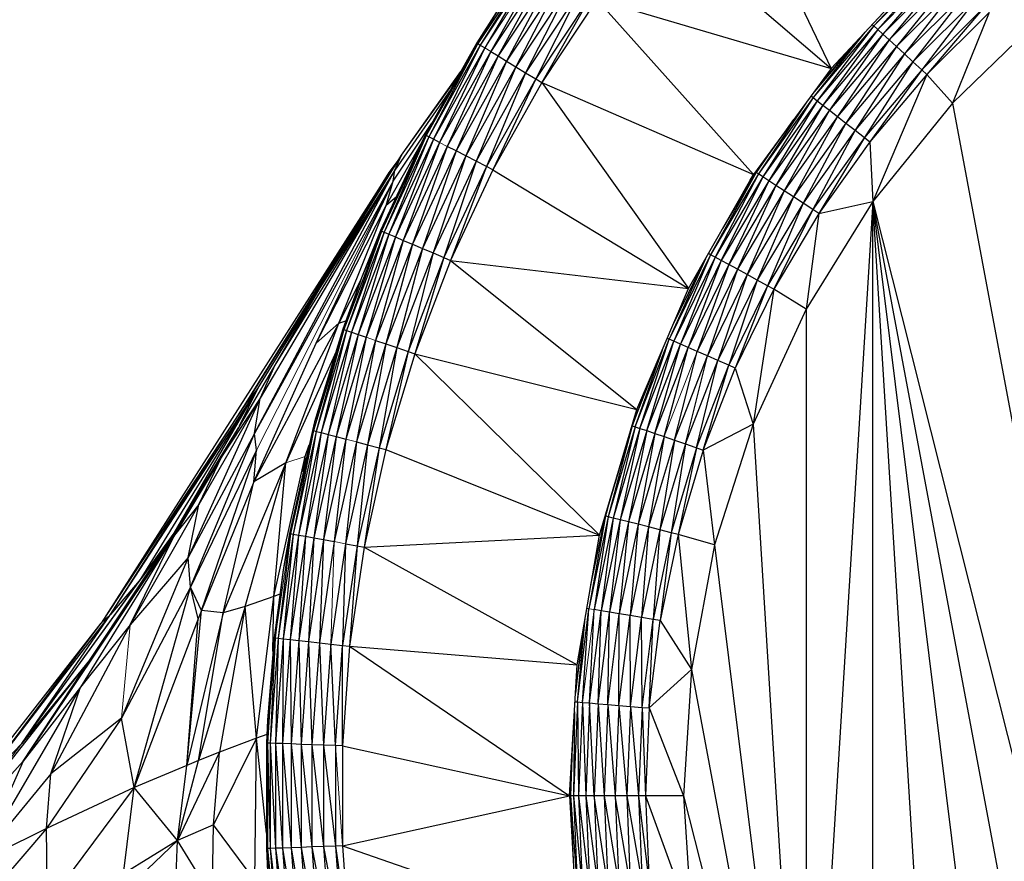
# Paper-space layout '_Right' of a CAD drawing. Header units: millimetres. Extents: x -464 to -1, y 0 to 650.
# Tile 44 of 50: x -42 to -29, y 535 to 546. Entities that reach past the tile are written whole.
import ezdxf

# ---------------------------------------------------------------- set-up
doc = ezdxf.new("R2010")
doc.units = ezdxf.units.MM

psp = doc.layouts.new('_Right')

# ---------------------------------------------------------------- linework, layer by layer
at = {"color": 7, "linetype": 'Continuous', "lineweight": 25}
for p, q in [((-32.769, 548.201), (-31.369, 545.269)), ((-33.647, 547.222), (-31.369, 545.269)), ((-35.252, 546.755), (-36.017, 545.598)), ((-35.252, 546.755), (-35.985, 545.578)), ((-35.221, 546.733), (-35.985, 545.578)), ((-35.221, 546.733), (-35.927, 545.543)), ((-35.166, 546.693), (-35.847, 545.494)), ((-35.09, 546.639), (-35.847, 545.494)), ((-35.09, 546.639), (-35.751, 545.436)), ((-29.965, 546.729), (-30.809, 545.832)), ((-29.935, 546.705), (-30.809, 545.832)), ((-29.935, 546.705), (-30.758, 545.785)), ((-29.889, 546.655), (-30.758, 545.785)), ((-29.889, 546.655), (-30.69, 545.722)), ((-34.998, 546.573), (-35.751, 545.436)), ((-34.998, 546.573), (-35.64, 545.368)), ((-34.892, 546.497), (-35.64, 545.368)), ((-34.892, 546.497), (-35.517, 545.293)), ((-30.193, 546.534), (-31.369, 545.269)), ((-29.826, 546.587), (-30.69, 545.722)), ((-29.826, 546.587), (-30.607, 545.646)), ((-29.75, 546.504), (-30.607, 545.646)), ((-29.75, 546.504), (-30.511, 545.558)), ((-34.776, 546.414), (-35.517, 545.293)), ((-34.776, 546.414), (-35.388, 545.214)), ((-29.661, 546.408), (-30.511, 545.558)), ((-29.661, 546.408), (-30.406, 545.461)), ((-34.652, 546.326), (-35.388, 545.214)), ((-34.652, 546.326), (-35.255, 545.133)), ((-34.525, 546.235), (-35.255, 545.133)), ((-34.525, 546.235), (-35.176, 545.085)), ((-29.564, 546.302), (-30.406, 545.461)), ((-29.564, 546.302), (-30.294, 545.358)), ((-34.45, 546.181), (-35.176, 545.085)), ((-34.45, 546.181), (-31.369, 545.269)), ((-34.45, 546.181), (-32.391, 543.877)), ((-29.461, 546.191), (-30.294, 545.358)), ((-29.461, 546.191), (-30.179, 545.252)), ((-35.746, 546.056), (-36.029, 545.606)), ((-35.746, 546.056), (-36.017, 545.598)), ((-29.356, 546.076), (-30.179, 545.252)), ((-29.356, 546.076), (-30.111, 545.19)), ((-29.293, 546.008), (-30.111, 545.19)), ((-29.293, 546.008), (-29.776, 544.816)), ((-30.829, 545.85), (-30.809, 545.832)), ((-28.579, 545.973), (-29.776, 544.816)), ((-30.809, 545.832), (-31.607, 544.889)), ((-30.925, 545.747), (-31.607, 544.889)), ((-30.809, 545.832), (-31.553, 544.847)), ((-30.758, 545.785), (-31.553, 544.847)), ((-30.758, 545.785), (-31.48, 544.79)), ((-30.69, 545.722), (-31.48, 544.79)), ((-30.69, 545.722), (-31.391, 544.721)), ((-30.809, 545.832), (-30.758, 545.785)), ((-30.758, 545.785), (-30.69, 545.722)), ((-30.69, 545.722), (-30.607, 545.646)), ((-36.029, 545.606), (-36.709, 544.395)), ((-36.029, 545.606), (-36.696, 544.389)), ((-36.017, 545.598), (-36.696, 544.389)), ((-36.017, 545.598), (-36.662, 544.372)), ((-36.029, 545.606), (-36.017, 545.598)), ((-36.017, 545.598), (-35.985, 545.578)), ((-30.989, 545.678), (-31.589, 544.969)), ((-30.607, 545.646), (-31.391, 544.721)), ((-30.607, 545.646), (-31.288, 544.64)), ((-30.607, 545.646), (-30.511, 545.558)), ((-35.985, 545.578), (-36.662, 544.372)), ((-35.985, 545.578), (-36.602, 544.34)), ((-35.927, 545.543), (-36.602, 544.34)), ((-35.927, 545.543), (-36.519, 544.298)), ((-35.847, 545.494), (-36.519, 544.298)), ((-35.847, 545.494), (-36.419, 544.246)), ((-35.985, 545.578), (-35.927, 545.543)), ((-35.847, 545.494), (-35.751, 545.436)), ((-31.122, 545.534), (-31.58, 544.981)), ((-30.511, 545.558), (-31.288, 544.64)), ((-30.511, 545.558), (-31.175, 544.553)), ((-30.406, 545.461), (-31.175, 544.553)), ((-30.406, 545.461), (-31.055, 544.459)), ((-30.511, 545.558), (-30.406, 545.461)), ((-30.406, 545.461), (-30.294, 545.358)), ((-35.751, 545.436), (-36.419, 544.246)), ((-35.751, 545.436), (-36.303, 544.187)), ((-35.64, 545.368), (-36.303, 544.187)), ((-35.64, 545.368), (-36.175, 544.121)), ((-35.751, 545.436), (-35.64, 545.368)), ((-35.64, 545.368), (-35.517, 545.293)), ((-30.294, 545.358), (-31.055, 544.459)), ((-30.294, 545.358), (-30.932, 544.363)), ((-30.294, 545.358), (-30.179, 545.252)), ((-37.019, 544.13), (-36.24, 545.23)), ((-35.517, 545.293), (-36.175, 544.121)), ((-35.517, 545.293), (-36.04, 544.052)), ((-35.388, 545.214), (-36.04, 544.052)), ((-35.388, 545.214), (-35.901, 543.98)), ((-35.517, 545.293), (-35.388, 545.214)), ((-35.388, 545.214), (-35.255, 545.133)), ((-31.369, 545.269), (-32.391, 543.877)), ((-30.179, 545.252), (-30.932, 544.363)), ((-30.179, 545.252), (-30.859, 544.307)), ((-30.179, 545.252), (-30.111, 545.19)), ((-37.019, 544.13), (-36.264, 545.188)), ((-35.255, 545.133), (-35.901, 543.98)), ((-35.255, 545.133), (-35.819, 543.938)), ((-35.176, 545.085), (-35.819, 543.938)), ((-35.255, 545.133), (-35.176, 545.085)), ((-35.176, 545.085), (-33.247, 542.377)), ((-35.176, 545.085), (-32.391, 543.877)), ((-30.111, 545.19), (-30.859, 544.307)), ((-30.111, 545.19), (-30.821, 543.52)), ((-30.111, 545.19), (-29.776, 544.816)), ((-36.369, 545.001), (-37.109, 543.933)), ((-31.607, 544.889), (-32.325, 543.884)), ((-31.702, 544.815), (-32.325, 543.884)), ((-31.607, 544.889), (-32.268, 543.846)), ((-31.553, 544.847), (-32.268, 543.846)), ((-31.553, 544.847), (-32.19, 543.795)), ((-31.633, 544.909), (-31.607, 544.889)), ((-31.607, 544.889), (-31.553, 544.847)), ((-31.553, 544.847), (-31.48, 544.79)), ((-29.776, 544.816), (-30.821, 543.52)), ((-29.776, 544.816), (-25.805, 523.611)), ((-31.48, 544.79), (-32.19, 543.795)), ((-31.48, 544.79), (-32.096, 543.734)), ((-31.391, 544.721), (-32.096, 543.734)), ((-31.391, 544.721), (-31.986, 543.662)), ((-31.48, 544.79), (-31.391, 544.721)), ((-31.391, 544.721), (-31.288, 544.64)), ((-37.13, 543.791), (-36.62, 544.553)), ((-32.357, 543.904), (-31.86, 544.6)), ((-31.288, 544.64), (-31.986, 543.662)), ((-31.288, 544.64), (-31.866, 543.584)), ((-31.175, 544.553), (-31.866, 543.584)), ((-31.175, 544.553), (-31.739, 543.501)), ((-31.288, 544.64), (-31.175, 544.553)), ((-31.175, 544.553), (-31.055, 544.459)), ((-31.055, 544.459), (-31.739, 543.501)), ((-31.055, 544.459), (-31.609, 543.415)), ((-31.055, 544.459), (-30.932, 544.363)), ((-36.74, 544.334), (-37.298, 543.139)), ((-36.696, 544.389), (-37.285, 543.133)), ((-36.74, 544.334), (-37.285, 543.133)), ((-36.696, 544.389), (-37.25, 543.118)), ((-36.662, 544.372), (-37.25, 543.118)), ((-36.662, 544.372), (-37.187, 543.092)), ((-36.602, 544.34), (-37.187, 543.092)), ((-36.602, 544.34), (-37.101, 543.055)), ((-36.519, 544.298), (-37.101, 543.055)), ((-36.519, 544.298), (-36.998, 543.011)), ((-36.709, 544.395), (-36.74, 544.334)), ((-36.696, 544.389), (-36.74, 544.334)), ((-36.709, 544.395), (-36.696, 544.389)), ((-36.662, 544.372), (-36.696, 544.389)), ((-36.602, 544.34), (-36.662, 544.372)), ((-36.519, 544.298), (-36.602, 544.34)), ((-30.932, 544.363), (-31.609, 543.415)), ((-30.932, 544.363), (-31.531, 543.365)), ((-30.859, 544.307), (-31.531, 543.365)), ((-30.932, 544.363), (-30.859, 544.307)), ((-30.859, 544.307), (-30.821, 543.52)), ((-37.224, 543.468), (-36.768, 544.274)), ((-36.419, 544.246), (-36.998, 543.011)), ((-36.419, 544.246), (-36.878, 542.96)), ((-36.303, 544.187), (-36.878, 542.96)), ((-36.303, 544.187), (-36.746, 542.904)), ((-36.303, 544.187), (-36.419, 544.246)), ((-36.175, 544.121), (-36.303, 544.187)), ((-32.09, 544.288), (-32.357, 543.904)), ((-38.094, 542.386), (-37.019, 544.13)), ((-37.182, 543.901), (-37.052, 544.08)), ((-37.019, 544.13), (-37.12, 543.975)), ((-37.109, 543.933), (-37.019, 544.13)), ((-36.175, 544.121), (-36.746, 542.904)), ((-36.175, 544.121), (-36.606, 542.845)), ((-36.04, 544.052), (-36.606, 542.845)), ((-36.04, 544.052), (-36.462, 542.784)), ((-35.901, 543.98), (-36.175, 544.121)), ((-37.12, 543.975), (-39.062, 540.875)), ((-38.956, 540.472), (-37.109, 543.933)), ((-38.91, 541.063), (-37.12, 543.975)), ((-37.109, 543.933), (-38.879, 540.935)), ((-37.109, 543.933), (-38.687, 541.368)), ((-38.094, 542.386), (-37.12, 543.975)), ((-37.109, 543.933), (-38.094, 542.386)), ((-37.12, 543.975), (-37.182, 543.901)), ((-37.13, 543.791), (-37.109, 543.933)), ((-35.901, 543.98), (-36.462, 542.784)), ((-35.901, 543.98), (-36.377, 542.748)), ((-35.819, 543.938), (-36.377, 542.748)), ((-35.819, 543.938), (-35.901, 543.98)), ((-35.819, 543.938), (-33.247, 542.377)), ((-32.357, 543.904), (-32.958, 542.822)), ((-32.795, 543.168), (-32.357, 543.904)), ((-32.367, 543.911), (-32.357, 543.904)), ((-32.325, 543.884), (-32.357, 543.904)), ((-37.182, 543.901), (-40.969, 537.98)), ((-39.062, 540.875), (-37.182, 543.901)), ((-37.13, 543.791), (-38.956, 540.472)), ((-38.143, 541.659), (-37.13, 543.791)), ((-37.224, 543.468), (-37.13, 543.791)), ((-33.247, 542.377), (-32.391, 543.877)), ((-32.325, 543.884), (-32.958, 542.822)), ((-32.325, 543.884), (-32.897, 542.79)), ((-32.268, 543.846), (-32.897, 542.79)), ((-32.268, 543.846), (-32.815, 542.745)), ((-32.19, 543.795), (-32.815, 542.745)), ((-32.19, 543.795), (-32.717, 542.692)), ((-32.379, 543.893), (-32.525, 543.642)), ((-32.434, 543.802), (-32.381, 543.891)), ((-32.268, 543.846), (-32.325, 543.884)), ((-32.19, 543.795), (-32.268, 543.846)), ((-32.096, 543.734), (-32.19, 543.795)), ((-32.096, 543.734), (-32.717, 542.692)), ((-32.096, 543.734), (-32.602, 542.63)), ((-31.986, 543.662), (-32.602, 542.63)), ((-31.986, 543.662), (-32.476, 542.561)), ((-31.986, 543.662), (-32.096, 543.734)), ((-31.866, 543.584), (-31.986, 543.662)), ((-37.092, 543.578), (-37.224, 543.468)), ((-31.866, 543.584), (-32.476, 542.561)), ((-31.866, 543.584), (-32.342, 542.489)), ((-31.739, 543.501), (-31.866, 543.584)), ((-30.821, 543.52), (-31.699, 542.105)), ((-30.821, 543.52), (-31.699, 529.31)), ((-31.531, 543.365), (-30.821, 543.52)), ((-28.579, 525.442), (-30.821, 543.52)), ((-29.776, 526.6), (-30.821, 543.52)), ((-27.248, 524.441), (-30.821, 543.52)), ((-30.821, 527.896), (-30.821, 543.52)), ((-30.821, 543.52), (-25.805, 523.611)), ((-38.143, 541.659), (-37.224, 543.468)), ((-37.846, 541.923), (-37.224, 543.468)), ((-31.739, 543.501), (-32.342, 542.489)), ((-31.739, 543.501), (-32.205, 542.415)), ((-31.609, 543.415), (-32.205, 542.415)), ((-31.609, 543.415), (-32.124, 542.371)), ((-31.609, 543.415), (-31.739, 543.501)), ((-31.531, 543.365), (-31.609, 543.415)), ((-31.531, 543.365), (-32.124, 542.371)), ((-31.531, 543.365), (-31.699, 542.105)), ((-37.285, 543.133), (-37.78, 541.838)), ((-37.285, 543.133), (-37.744, 541.826)), ((-37.298, 543.139), (-37.549, 542.517)), ((-37.285, 543.133), (-37.549, 542.517)), ((-37.298, 543.139), (-37.285, 543.133)), ((-37.285, 543.133), (-37.25, 543.118)), ((-37.25, 543.118), (-37.744, 541.826)), ((-37.25, 543.118), (-37.68, 541.804)), ((-37.187, 543.092), (-37.68, 541.804)), ((-37.187, 543.092), (-37.591, 541.773)), ((-37.101, 543.055), (-37.591, 541.773)), ((-37.101, 543.055), (-37.485, 541.737)), ((-36.998, 543.011), (-37.485, 541.737)), ((-36.998, 543.011), (-37.361, 541.695)), ((-37.25, 543.118), (-37.187, 543.092)), ((-37.187, 543.092), (-37.101, 543.055)), ((-37.101, 543.055), (-36.998, 543.011)), ((-36.998, 543.011), (-36.878, 542.96)), ((-36.878, 542.96), (-37.361, 541.695)), ((-36.878, 542.96), (-37.226, 541.649)), ((-36.746, 542.904), (-37.226, 541.649)), ((-36.746, 542.904), (-37.082, 541.6)), ((-36.878, 542.96), (-36.746, 542.904)), ((-36.746, 542.904), (-36.606, 542.845)), ((-36.606, 542.845), (-37.082, 541.6)), ((-36.606, 542.845), (-36.934, 541.549)), ((-36.462, 542.784), (-36.934, 541.549)), ((-36.462, 542.784), (-36.847, 541.52)), ((-36.377, 542.748), (-36.847, 541.52)), ((-36.606, 542.845), (-36.462, 542.784)), ((-36.462, 542.784), (-36.377, 542.748)), ((-36.377, 542.748), (-33.924, 540.789)), ((-36.377, 542.748), (-33.247, 542.377)), ((-32.958, 542.822), (-33.5, 541.712)), ((-33.023, 542.77), (-33.5, 541.712)), ((-33.448, 541.906), (-33.041, 542.738)), ((-32.958, 542.822), (-33.437, 541.685)), ((-32.897, 542.79), (-33.437, 541.685)), ((-32.897, 542.79), (-33.352, 541.647)), ((-32.815, 542.745), (-33.352, 541.647)), ((-32.815, 542.745), (-33.249, 541.602)), ((-32.958, 542.822), (-32.985, 542.837)), ((-32.897, 542.79), (-32.958, 542.822)), ((-32.815, 542.745), (-32.897, 542.79)), ((-32.717, 542.692), (-32.815, 542.745)), ((-32.717, 542.692), (-33.249, 541.602)), ((-32.717, 542.692), (-33.13, 541.55)), ((-32.602, 542.63), (-33.13, 541.55)), ((-32.602, 542.63), (-32.998, 541.492)), ((-32.602, 542.63), (-32.717, 542.692)), ((-32.476, 542.561), (-32.602, 542.63)), ((-37.561, 542.484), (-37.846, 541.923)), ((-37.549, 542.517), (-37.793, 541.842)), ((-37.549, 542.517), (-37.78, 541.838)), ((-32.476, 542.561), (-32.998, 541.492)), ((-32.476, 542.561), (-32.859, 541.431)), ((-32.342, 542.489), (-32.859, 541.431)), ((-32.342, 542.489), (-32.716, 541.369)), ((-32.342, 542.489), (-32.476, 542.561)), ((-32.205, 542.415), (-32.342, 542.489)), ((-38.91, 541.063), (-38.094, 542.386)), ((-38.094, 542.386), (-38.687, 541.368)), ((-33.924, 540.789), (-33.247, 542.377)), ((-32.205, 542.415), (-32.716, 541.369)), ((-32.205, 542.415), (-32.632, 541.331)), ((-32.124, 542.371), (-32.632, 541.331)), ((-32.124, 542.371), (-32.396, 540.593)), ((-32.124, 542.371), (-32.205, 542.415)), ((-31.699, 542.105), (-32.124, 542.371)), ((-31.699, 542.105), (-32.396, 540.593)), ((-31.699, 542.105), (-31.699, 529.31)), ((-37.846, 541.923), (-38.962, 539.834)), ((-38.54, 540.087), (-37.846, 541.923)), ((-37.793, 541.842), (-38.18, 540.51)), ((-37.78, 541.838), (-38.18, 540.51)), ((-37.793, 541.842), (-38.164, 540.625)), ((-37.846, 541.923), (-38.143, 541.659)), ((-37.78, 541.838), (-38.143, 540.5)), ((-37.846, 541.923), (-37.754, 541.951)), ((-37.793, 541.842), (-37.78, 541.838)), ((-37.78, 541.838), (-37.744, 541.826)), ((-37.744, 541.826), (-38.143, 540.5)), ((-37.744, 541.826), (-38.077, 540.483)), ((-37.68, 541.804), (-38.077, 540.483)), ((-37.68, 541.804), (-37.987, 540.459)), ((-37.591, 541.773), (-37.987, 540.459)), ((-37.591, 541.773), (-37.878, 540.431)), ((-37.485, 541.737), (-37.878, 540.431)), ((-37.485, 541.737), (-37.752, 540.398)), ((-37.744, 541.826), (-37.68, 541.804)), ((-37.68, 541.804), (-37.591, 541.773)), ((-37.591, 541.773), (-37.485, 541.737)), ((-33.949, 540.561), (-33.5, 541.712)), ((-33.884, 540.539), (-33.5, 541.712)), ((-33.5, 541.712), (-33.526, 541.723)), ((-33.437, 541.685), (-33.5, 541.712)), ((-38.962, 539.834), (-38.143, 541.659)), ((-37.361, 541.695), (-37.752, 540.398)), ((-37.361, 541.695), (-37.613, 540.362)), ((-37.226, 541.649), (-37.613, 540.362)), ((-37.226, 541.649), (-37.466, 540.323)), ((-37.082, 541.6), (-37.466, 540.323)), ((-37.361, 541.695), (-37.226, 541.649)), ((-37.082, 541.6), (-37.315, 540.284)), ((-37.226, 541.649), (-37.082, 541.6)), ((-37.082, 541.6), (-36.934, 541.549)), ((-33.884, 540.539), (-33.437, 541.685)), ((-33.796, 540.509), (-33.437, 541.685)), ((-33.796, 540.509), (-33.352, 541.647)), ((-33.69, 540.472), (-33.352, 541.647)), ((-33.69, 540.472), (-33.249, 541.602)), ((-33.567, 540.43), (-33.249, 541.602)), ((-33.352, 541.647), (-33.437, 541.685)), ((-33.249, 541.602), (-33.352, 541.647)), ((-33.13, 541.55), (-33.249, 541.602)), ((-37.882, 541.55), (-38.54, 540.087)), ((-36.934, 541.549), (-37.315, 540.284)), ((-36.934, 541.549), (-37.226, 540.26)), ((-36.847, 541.52), (-37.226, 540.26)), ((-36.934, 541.549), (-36.847, 541.52)), ((-36.847, 541.52), (-34.415, 539.133)), ((-36.847, 541.52), (-33.924, 540.789)), ((-33.949, 540.561), (-33.59, 541.572)), ((-33.431, 540.383), (-33.13, 541.55)), ((-33.431, 540.383), (-32.998, 541.492)), ((-33.287, 540.334), (-32.998, 541.492)), ((-32.998, 541.492), (-33.13, 541.55)), ((-32.859, 541.431), (-32.998, 541.492)), ((-38.687, 541.368), (-39.379, 540.18)), ((-38.687, 541.368), (-38.879, 540.935)), ((-33.985, 540.574), (-33.654, 541.422)), ((-33.287, 540.334), (-32.859, 541.431)), ((-33.14, 540.283), (-32.859, 541.431)), ((-33.14, 540.283), (-32.716, 541.369)), ((-33.052, 540.253), (-32.716, 541.369)), ((-33.052, 540.253), (-32.632, 541.331)), ((-32.716, 541.369), (-32.859, 541.431)), ((-32.632, 541.331), (-32.716, 541.369)), ((-32.632, 541.331), (-32.396, 540.593)), ((-33.749, 541.201), (-33.985, 540.574)), ((-40.849, 538.094), (-38.91, 541.063)), ((-40.443, 538.567), (-38.91, 541.063)), ((-40.011, 539.163), (-38.91, 541.063)), ((-39.151, 540.571), (-38.91, 541.063)), ((-38.91, 541.063), (-39.062, 540.875)), ((-38.879, 540.935), (-39.826, 538.842)), ((-38.879, 540.935), (-39.687, 539.539)), ((-38.879, 540.935), (-39.379, 540.18)), ((-38.956, 540.472), (-38.879, 540.935)), ((-39.062, 540.875), (-40.969, 537.98)), ((-40.849, 538.094), (-39.062, 540.875)), ((-34.415, 539.133), (-33.924, 540.789)), ((-33.924, 540.789), (-33.985, 540.574)), ((-40.011, 539.163), (-39.165, 540.547)), ((-38.164, 540.625), (-38.193, 540.513)), ((-38.164, 540.625), (-38.18, 540.51)), ((-34.339, 539.387), (-33.985, 540.574)), ((-33.985, 540.574), (-34.302, 539.377)), ((-33.949, 540.561), (-34.302, 539.377)), ((-33.949, 540.561), (-34.235, 539.36)), ((-33.884, 540.539), (-34.235, 539.36)), ((-33.884, 540.539), (-34.145, 539.338)), ((-33.988, 540.575), (-33.985, 540.574)), ((-33.985, 540.574), (-33.949, 540.561)), ((-33.949, 540.561), (-33.884, 540.539)), ((-33.884, 540.539), (-33.796, 540.509)), ((-32.396, 540.593), (-33.052, 540.253)), ((-32.396, 540.593), (-32.902, 539.006)), ((-32.396, 540.593), (-31.699, 529.31)), ((-38.956, 540.472), (-39.826, 538.842)), ((-39.798, 538.453), (-38.956, 540.472)), ((-38.93, 540.254), (-38.956, 540.472)), ((-38.193, 540.513), (-38.495, 539.159)), ((-38.193, 540.513), (-38.481, 539.156)), ((-38.18, 540.51), (-38.481, 539.156)), ((-38.18, 540.51), (-38.444, 539.149)), ((-38.143, 540.5), (-38.444, 539.149)), ((-38.143, 540.5), (-38.377, 539.137)), ((-38.077, 540.483), (-38.377, 539.137)), ((-38.077, 540.483), (-38.285, 539.12)), ((-37.987, 540.459), (-38.285, 539.12)), ((-38.18, 540.51), (-38.193, 540.513)), ((-38.18, 540.51), (-38.143, 540.5)), ((-37.987, 540.459), (-38.175, 539.1)), ((-37.878, 540.431), (-38.175, 539.1)), ((-38.143, 540.5), (-38.077, 540.483)), ((-38.077, 540.483), (-37.987, 540.459)), ((-37.878, 540.431), (-38.046, 539.076)), ((-37.987, 540.459), (-37.878, 540.431)), ((-37.878, 540.431), (-37.752, 540.398)), ((-33.796, 540.509), (-34.145, 539.338)), ((-33.796, 540.509), (-34.036, 539.31)), ((-33.69, 540.472), (-34.036, 539.31)), ((-33.69, 540.472), (-33.91, 539.278)), ((-33.567, 540.43), (-33.91, 539.278)), ((-33.796, 540.509), (-33.69, 540.472)), ((-33.567, 540.43), (-33.771, 539.243)), ((-33.69, 540.472), (-33.567, 540.43)), ((-33.567, 540.43), (-33.431, 540.383)), ((-38.286, 540.171), (-38.236, 540.323)), ((-37.752, 540.398), (-38.046, 539.076)), ((-37.752, 540.398), (-37.905, 539.05)), ((-37.613, 540.362), (-37.905, 539.05)), ((-37.613, 540.362), (-37.756, 539.022)), ((-37.466, 540.323), (-37.756, 539.022)), ((-37.613, 540.362), (-37.466, 540.323)), ((-37.466, 540.323), (-37.602, 538.994)), ((-37.315, 540.284), (-37.602, 538.994)), ((-37.315, 540.284), (-37.512, 538.977)), ((-37.466, 540.323), (-37.315, 540.284)), ((-37.315, 540.284), (-37.226, 540.26)), ((-33.431, 540.383), (-33.771, 539.243)), ((-33.431, 540.383), (-33.623, 539.205)), ((-33.287, 540.334), (-33.623, 539.205)), ((-33.287, 540.334), (-33.472, 539.167)), ((-33.14, 540.283), (-33.472, 539.167)), ((-33.431, 540.383), (-33.287, 540.334)), ((-33.14, 540.283), (-33.383, 539.144)), ((-33.287, 540.334), (-33.052, 540.253)), ((-39.379, 540.18), (-40.006, 539.136)), ((-39.379, 540.18), (-39.982, 539.177)), ((-38.93, 540.254), (-39.798, 538.453)), ((-39.687, 539.539), (-39.379, 540.18)), ((-39.653, 538.144), (-38.93, 540.254)), ((-39.342, 540.243), (-39.383, 540.174)), ((-38.962, 539.834), (-38.93, 540.254)), ((-38.702, 538.33), (-38.286, 540.171)), ((-38.314, 539.97), (-38.286, 540.171)), ((-38.293, 540.068), (-38.286, 540.171)), ((-37.226, 540.26), (-37.512, 538.977)), ((-37.226, 540.26), (-34.415, 539.133)), ((-33.052, 540.253), (-33.383, 539.144)), ((-33.052, 540.253), (-32.902, 539.006)), ((-38.54, 540.087), (-39.365, 538.112)), ((-39.079, 538.195), (-38.54, 540.087)), ((-38.54, 540.087), (-38.962, 539.834)), ((-38.702, 538.33), (-38.54, 540.087)), ((-38.962, 539.834), (-39.653, 538.144)), ((-39.365, 538.112), (-38.962, 539.834)), ((-39.643, 539.74), (-40.011, 539.163)), ((-39.687, 539.539), (-40.588, 537.955)), ((-39.687, 539.539), (-40.006, 539.136)), ((-39.826, 538.842), (-39.687, 539.539)), ((-34.339, 539.387), (-34.555, 538.168)), ((-34.302, 539.377), (-34.555, 538.168)), ((-34.529, 538.48), (-34.339, 539.387)), ((-34.302, 539.377), (-34.488, 538.157)), ((-34.415, 539.133), (-34.339, 539.387)), ((-34.34, 539.387), (-34.339, 539.387)), ((-34.311, 539.483), (-34.339, 539.387)), ((-34.302, 539.377), (-34.339, 539.387)), ((-34.235, 539.36), (-34.302, 539.377)), ((-34.235, 539.36), (-34.488, 538.157)), ((-34.235, 539.36), (-34.396, 538.141)), ((-34.145, 539.338), (-34.396, 538.141)), ((-34.145, 539.338), (-34.285, 538.123)), ((-34.036, 539.31), (-34.285, 538.123)), ((-34.145, 539.338), (-34.235, 539.36)), ((-34.036, 539.31), (-34.156, 538.101)), ((-33.91, 539.278), (-34.156, 538.101)), ((-34.036, 539.31), (-34.145, 539.338)), ((-33.91, 539.278), (-34.036, 539.31)), ((-33.91, 539.278), (-34.015, 538.078)), ((-33.771, 539.243), (-34.015, 538.078)), ((-33.771, 539.243), (-33.91, 539.278)), ((-33.771, 539.243), (-33.865, 538.053)), ((-33.623, 539.205), (-33.771, 539.243)), ((-42.015, 536.397), (-40.011, 539.163)), ((-40.006, 539.136), (-41.996, 536.163)), ((-40.006, 539.136), (-41.243, 537.138)), ((-39.982, 539.177), (-41.109, 537.512)), ((-41.109, 537.512), (-40.011, 539.163)), ((-40.006, 539.136), (-41.109, 537.512)), ((-40.588, 537.955), (-40.006, 539.136)), ((-40.011, 539.163), (-40.443, 538.567)), ((-39.982, 539.177), (-40.011, 539.163)), ((-40.006, 539.136), (-39.982, 539.177)), ((-38.481, 539.156), (-38.645, 537.78)), ((-38.444, 539.149), (-38.645, 537.78)), ((-38.495, 539.159), (-38.577, 538.68)), ((-38.481, 539.156), (-38.577, 538.68)), ((-38.444, 539.149), (-38.577, 537.773)), ((-38.377, 539.137), (-38.577, 537.773)), ((-38.495, 539.159), (-38.481, 539.156)), ((-38.377, 539.137), (-38.485, 537.762)), ((-38.285, 539.12), (-38.485, 537.762)), ((-38.481, 539.156), (-38.444, 539.149)), ((-38.444, 539.149), (-38.377, 539.137)), ((-38.377, 539.137), (-38.285, 539.12)), ((-38.285, 539.12), (-38.373, 537.75)), ((-38.285, 539.12), (-38.175, 539.1)), ((-37.512, 538.977), (-34.415, 539.133)), ((-34.712, 537.432), (-34.415, 539.133)), ((-33.623, 539.205), (-33.865, 538.053)), ((-33.623, 539.205), (-33.711, 538.027)), ((-33.472, 539.167), (-33.711, 538.027)), ((-33.472, 539.167), (-33.623, 539.205)), ((-33.472, 539.167), (-33.62, 538.012)), ((-33.383, 539.144), (-33.62, 538.012)), ((-33.383, 539.144), (-33.472, 539.167)), ((-33.383, 539.144), (-33.208, 537.37)), ((-32.902, 539.006), (-33.383, 539.144)), ((-38.175, 539.1), (-38.373, 537.75)), ((-38.175, 539.1), (-38.243, 537.736)), ((-38.046, 539.076), (-38.243, 537.736)), ((-38.175, 539.1), (-38.046, 539.076)), ((-38.046, 539.076), (-38.101, 537.72)), ((-37.905, 539.05), (-38.101, 537.72)), ((-38.046, 539.076), (-37.905, 539.05)), ((-37.756, 539.022), (-37.95, 537.704)), ((-37.756, 539.022), (-37.795, 537.686)), ((-37.602, 538.994), (-37.795, 537.686)), ((-37.756, 539.022), (-37.602, 538.994)), ((-37.602, 538.994), (-37.703, 537.676)), ((-37.602, 538.994), (-37.512, 538.977)), ((-32.902, 539.006), (-33.208, 537.37)), ((-32.902, 539.006), (-31.699, 529.31)), ((-37.512, 538.977), (-37.703, 537.676)), ((-37.512, 538.977), (-34.712, 537.432)), ((-39.826, 538.842), (-40.702, 536.729)), ((-39.826, 538.842), (-40.588, 537.955)), ((-39.798, 538.453), (-39.826, 538.842)), ((-38.577, 538.68), (-38.697, 537.786)), ((-38.577, 538.68), (-38.683, 537.784)), ((-42.015, 536.397), (-40.443, 538.567)), ((-40.443, 538.567), (-40.849, 538.094)), ((-39.798, 538.453), (-40.702, 536.729)), ((-40.536, 535.819), (-39.798, 538.453)), ((-39.696, 538.034), (-39.798, 538.453)), ((-39.653, 538.144), (-39.798, 538.453)), ((-38.62, 538.36), (-38.702, 538.33)), ((-38.702, 538.33), (-39.079, 538.195)), ((-38.927, 536.465), (-38.702, 538.33)), ((-38.712, 537.607), (-38.702, 538.33)), ((-42.644, 535.747), (-40.849, 538.094)), ((-42.015, 536.397), (-40.849, 538.094)), ((-40.849, 538.094), (-40.969, 537.98)), ((-39.843, 536.109), (-39.653, 538.144)), ((-39.365, 538.112), (-39.843, 536.109)), ((-39.653, 538.144), (-39.696, 538.034)), ((-39.079, 538.195), (-39.692, 536.171)), ((-39.692, 536.171), (-39.365, 538.112)), ((-39.365, 538.112), (-39.653, 538.144)), ((-39.079, 538.195), (-39.416, 536.28)), ((-39.079, 538.195), (-39.365, 538.112)), ((-38.927, 536.465), (-39.079, 538.195)), ((-34.708, 536.942), (-34.555, 538.168)), ((-34.64, 536.936), (-34.555, 538.168)), ((-34.555, 538.168), (-34.582, 538.173)), ((-34.547, 536.929), (-34.488, 538.157)), ((-34.547, 536.929), (-34.396, 538.141)), ((-34.396, 538.141), (-34.488, 538.157)), ((-34.435, 536.919), (-34.396, 538.141)), ((-34.435, 536.919), (-34.285, 538.123)), ((-34.285, 538.123), (-34.396, 538.141)), ((-34.305, 536.909), (-34.285, 538.123)), ((-34.305, 536.909), (-34.156, 538.101)), ((-34.156, 538.101), (-34.285, 538.123)), ((-34.162, 536.897), (-34.156, 538.101)), ((-34.162, 536.897), (-34.015, 538.078)), ((-34.015, 538.078), (-34.156, 538.101)), ((-33.865, 538.053), (-34.015, 538.078)), ((-34.011, 536.884), (-34.015, 538.078)), ((-42.88, 535.537), (-40.969, 537.98)), ((-42.644, 535.747), (-40.969, 537.98)), ((-40.588, 537.955), (-41.634, 535.997)), ((-40.588, 537.955), (-41.243, 537.138)), ((-39.696, 538.034), (-40.536, 535.819)), ((-39.843, 536.109), (-39.696, 538.034)), ((-34.734, 537.039), (-34.62, 537.959)), ((-34.708, 536.942), (-34.605, 538.042)), ((-34.011, 536.884), (-33.865, 538.053)), ((-33.711, 538.027), (-33.865, 538.053)), ((-33.855, 536.871), (-33.865, 538.053)), ((-33.855, 536.871), (-33.711, 538.027)), ((-33.763, 536.864), (-33.711, 538.027)), ((-33.763, 536.864), (-33.62, 538.012)), ((-33.62, 538.012), (-33.711, 538.027)), ((-33.62, 538.012), (-33.208, 537.37)), ((-38.697, 537.786), (-38.785, 536.702)), ((-38.697, 537.786), (-38.784, 536.401)), ((-38.784, 536.401), (-38.683, 537.784)), ((-38.683, 537.784), (-38.747, 536.4)), ((-38.645, 537.78), (-38.747, 536.4)), ((-38.697, 537.786), (-38.683, 537.784)), ((-38.683, 537.784), (-38.645, 537.78)), ((-38.645, 537.78), (-38.678, 536.397)), ((-38.577, 537.773), (-38.678, 536.397)), ((-38.645, 537.78), (-38.577, 537.773)), ((-38.577, 537.773), (-38.585, 536.394)), ((-38.485, 537.762), (-38.585, 536.394)), ((-38.577, 537.773), (-38.485, 537.762)), ((-38.485, 537.762), (-38.473, 536.39)), ((-38.485, 537.762), (-38.373, 537.75)), ((-38.373, 537.75), (-38.473, 536.39)), ((-38.373, 537.75), (-38.342, 536.385)), ((-38.373, 537.75), (-38.243, 537.736)), ((-38.243, 537.736), (-38.342, 536.385)), ((-38.243, 537.736), (-38.199, 536.38)), ((-38.243, 537.736), (-38.101, 537.72)), ((-38.101, 537.72), (-38.199, 536.38)), ((-38.101, 537.72), (-37.95, 537.704)), ((-38.101, 537.72), (-38.047, 536.374)), ((-37.95, 537.704), (-38.047, 536.374)), ((-37.891, 536.368), (-37.95, 537.704)), ((-37.95, 537.704), (-37.795, 537.686)), ((-34.652, 537.771), (-34.733, 537.058)), ((-37.891, 536.368), (-37.795, 537.686)), ((-37.799, 536.365), (-37.795, 537.686)), ((-37.703, 537.676), (-37.799, 536.365)), ((-37.795, 537.686), (-37.703, 537.676)), ((-37.703, 537.676), (-34.712, 537.432)), ((-37.703, 537.676), (-34.811, 535.708)), ((-41.109, 537.512), (-43.381, 534.626)), ((-41.109, 537.512), (-42.015, 536.397)), ((-41.996, 536.163), (-41.109, 537.512)), ((-34.811, 535.708), (-34.712, 537.432)), ((-33.208, 537.37), (-33.763, 536.864)), ((-33.208, 537.37), (-33.311, 535.708)), ((-33.208, 537.37), (-31.699, 529.31)), ((-41.243, 537.138), (-42.586, 534.838)), ((-41.243, 537.138), (-41.996, 536.163)), ((-41.634, 535.997), (-41.243, 537.138)), ((-34.708, 536.942), (-34.759, 535.708)), ((-34.74, 536.945), (-34.708, 536.942)), ((-34.708, 536.942), (-34.691, 535.708)), ((-34.708, 536.942), (-34.64, 536.936)), ((-34.64, 536.936), (-34.691, 535.708)), ((-34.64, 536.936), (-34.547, 536.929)), ((-34.64, 536.936), (-34.598, 535.708)), ((-34.547, 536.929), (-34.598, 535.708)), ((-34.547, 536.929), (-34.435, 536.919)), ((-34.485, 535.708), (-34.547, 536.929)), ((-34.435, 536.919), (-34.485, 535.708)), ((-34.435, 536.919), (-34.305, 536.909)), ((-34.435, 536.919), (-34.355, 535.708)), ((-34.747, 536.811), (-34.759, 535.708)), ((-34.305, 536.909), (-34.355, 535.708)), ((-34.305, 536.909), (-34.162, 536.897)), ((-34.305, 536.909), (-34.211, 535.708)), ((-34.162, 536.897), (-34.211, 535.708)), ((-34.162, 536.897), (-34.059, 535.708)), ((-34.162, 536.897), (-34.011, 536.884)), ((-34.011, 536.884), (-34.059, 535.708)), ((-34.011, 536.884), (-33.903, 535.708)), ((-34.011, 536.884), (-33.855, 536.871)), ((-33.855, 536.871), (-33.903, 535.708)), ((-33.855, 536.871), (-33.763, 536.864)), ((-33.855, 536.871), (-33.811, 535.708)), ((-33.763, 536.864), (-33.811, 535.708)), ((-33.763, 536.864), (-33.311, 535.708)), ((-40.702, 536.729), (-41.692, 535.278)), ((-40.702, 536.729), (-41.634, 535.997)), ((-40.536, 535.819), (-40.702, 536.729)), ((-38.785, 536.702), (-38.798, 536.402)), ((-38.785, 536.702), (-38.784, 536.401)), ((-34.797, 535.708), (-34.762, 536.559)), ((-42.015, 536.397), (-42.644, 535.747)), ((-38.927, 536.465), (-39.493, 535.327)), ((-38.927, 536.465), (-39.416, 536.28)), ((-38.952, 534.597), (-38.927, 536.465)), ((-38.793, 536.515), (-38.927, 536.465)), ((-38.798, 535.218), (-38.927, 536.465)), ((-38.798, 536.402), (-38.784, 536.401)), ((-38.798, 536.402), (-38.784, 535.014)), ((-38.798, 536.402), (-38.798, 535.014)), ((-38.747, 536.4), (-38.784, 536.401)), ((-38.784, 536.401), (-38.747, 535.016)), ((-38.784, 536.401), (-38.784, 535.014)), ((-38.678, 536.397), (-38.747, 536.4)), ((-38.747, 536.4), (-38.678, 535.018)), ((-38.747, 536.4), (-38.747, 535.016)), ((-38.585, 536.394), (-38.678, 536.397)), ((-38.678, 536.397), (-38.585, 535.022)), ((-38.678, 536.397), (-38.678, 535.018)), ((-38.473, 536.39), (-38.585, 536.394)), ((-38.585, 536.394), (-38.473, 535.026)), ((-38.585, 536.394), (-38.585, 535.022)), ((-39.416, 536.28), (-39.967, 535.122)), ((-39.416, 536.28), (-39.692, 536.171)), ((-39.493, 535.327), (-39.416, 536.28)), ((-38.342, 536.385), (-38.473, 536.39)), ((-38.473, 536.39), (-38.342, 535.03)), ((-38.473, 536.39), (-38.473, 535.026)), ((-38.199, 536.38), (-38.342, 536.385)), ((-38.342, 536.385), (-38.342, 535.03)), ((-38.342, 536.385), (-38.199, 535.036)), ((-38.047, 536.374), (-38.199, 536.38)), ((-38.199, 536.38), (-38.047, 535.041)), ((-38.199, 536.38), (-38.199, 535.036)), ((-37.891, 536.368), (-38.047, 536.374)), ((-38.047, 536.374), (-37.891, 535.047)), ((-38.047, 536.374), (-38.047, 535.041)), ((-37.799, 536.365), (-37.891, 536.368)), ((-37.891, 536.368), (-37.891, 535.047)), ((-37.799, 536.365), (-37.799, 535.05)), ((-37.799, 536.365), (-34.811, 535.708)), ((-41.996, 536.163), (-43.381, 534.626)), ((-41.996, 536.163), (-42.586, 534.838)), ((-39.967, 535.122), (-39.692, 536.171)), ((-39.692, 536.171), (-39.843, 536.109)), ((-34.782, 536.212), (-34.797, 535.708)), ((-39.843, 536.109), (-40.536, 535.819)), ((-39.967, 535.122), (-39.843, 536.109)), ((-41.634, 535.997), (-42.586, 534.838)), ((-41.692, 535.278), (-41.634, 535.997)), ((-40.536, 535.819), (-41.692, 535.278)), ((-40.536, 535.819), (-41.679, 534.284)), ((-40.678, 534.682), (-40.536, 535.819)), ((-39.967, 535.122), (-40.536, 535.819)), ((-37.799, 535.05), (-34.811, 535.708)), ((-34.811, 535.708), (-34.712, 533.984)), ((-33.311, 535.708), (-34.811, 535.708)), ((-34.797, 535.708), (-34.762, 534.856)), ((-34.797, 535.708), (-34.708, 534.473)), ((-34.759, 535.708), (-34.708, 534.473)), ((-34.759, 535.708), (-34.64, 534.479)), ((-34.691, 535.708), (-34.64, 534.479)), ((-34.691, 535.708), (-34.547, 534.487)), ((-34.598, 535.708), (-34.547, 534.487)), ((-34.598, 535.708), (-34.435, 534.496)), ((-34.485, 535.708), (-34.435, 534.496)), ((-34.305, 534.507), (-34.485, 535.708)), ((-34.355, 535.708), (-34.305, 534.507)), ((-34.355, 535.708), (-34.162, 534.518)), ((-34.211, 535.708), (-34.162, 534.518)), ((-34.011, 534.531), (-34.211, 535.708)), ((-34.059, 535.708), (-34.011, 534.531)), ((-34.059, 535.708), (-33.855, 534.544)), ((-33.903, 535.708), (-33.855, 534.544)), ((-33.903, 535.708), (-33.763, 534.552)), ((-33.811, 535.708), (-33.763, 534.552)), ((-33.811, 535.708), (-33.208, 534.046)), ((-33.311, 535.708), (-31.699, 529.31)), ((-33.311, 535.708), (-33.208, 534.046)), ((-41.692, 535.278), (-42.738, 534.061)), ((-41.692, 535.278), (-42.586, 534.838)), ((-41.679, 534.284), (-41.692, 535.278)), ((-39.493, 535.327), (-39.967, 535.122)), ((-39.509, 534.381), (-39.493, 535.327)), ((-38.952, 534.597), (-39.493, 535.327)), ((-39.967, 535.122), (-40.693, 534.428)), ((-39.967, 535.122), (-40.678, 534.682)), ((-40.002, 534.152), (-39.967, 535.122)), ((-39.509, 534.381), (-39.967, 535.122)), ((-38.798, 535.014), (-38.785, 534.713)), ((-38.784, 535.014), (-38.798, 535.014)), ((-38.784, 535.014), (-38.785, 534.713)), ((-38.747, 535.016), (-38.784, 535.014)), ((-38.784, 535.014), (-38.683, 533.631)), ((-38.784, 535.014), (-38.645, 533.635)), ((-38.678, 535.018), (-38.747, 535.016)), ((-38.747, 535.016), (-38.645, 533.635)), ((-38.747, 535.016), (-38.577, 533.643)), ((-38.585, 535.022), (-38.678, 535.018)), ((-38.678, 535.018), (-38.485, 533.653)), ((-38.678, 535.018), (-38.577, 533.643)), ((-38.473, 535.026), (-38.585, 535.022)), ((-38.585, 535.022), (-38.485, 533.653)), ((-38.585, 535.022), (-38.373, 533.665)), ((-38.342, 535.03), (-38.473, 535.026)), ((-38.473, 535.026), (-38.243, 533.68)), ((-38.473, 535.026), (-38.373, 533.665)), ((-38.199, 535.036), (-38.342, 535.03)), ((-38.342, 535.03), (-38.101, 533.695)), ((-38.342, 535.03), (-38.243, 533.68)), ((-38.047, 535.041), (-38.199, 535.036)), ((-38.199, 535.036), (-37.95, 533.712)), ((-38.199, 535.036), (-38.101, 533.695)), ((-37.891, 535.047), (-38.047, 535.041)), ((-38.047, 535.041), (-37.795, 533.729)), ((-38.047, 535.041), (-37.95, 533.712)), ((-37.799, 535.05), (-37.891, 535.047)), ((-37.891, 535.047), (-37.795, 533.729)), ((-37.891, 535.047), (-37.703, 533.739)), ((-37.799, 535.05), (-34.712, 533.984)), ((-37.799, 535.05), (-37.703, 533.739))]:
    psp.add_line(p, q, dxfattribs=at)
at = {"color": 142, "linetype": 'Continuous', "lineweight": 18, "true_color": 0x0080c0}
for p, q in [((-35.166, 546.693), (-35.927, 545.543)), ((-35.927, 545.543), (-35.847, 545.494)), ((-36.419, 544.246), (-36.519, 544.298)), ((-38.93, 540.254), (-37.13, 543.791)), ((-37.485, 541.737), (-37.361, 541.695)), ((-33.567, 540.43), (-33.13, 541.55)), ((-37.752, 540.398), (-37.613, 540.362)), ((-38.286, 540.171), (-38.54, 540.087)), ((-38.481, 539.156), (-38.683, 537.784)), ((-37.905, 539.05), (-37.95, 537.704)), ((-37.905, 539.05), (-37.756, 539.022)), ((-34.64, 536.936), (-34.488, 538.157)), ((-34.488, 538.157), (-34.555, 538.168)), ((-40.702, 536.729), (-40.588, 537.955)), ((-43.381, 534.626), (-42.015, 536.397)), ((-37.891, 536.368), (-37.799, 535.05))]:
    psp.add_line(p, q, dxfattribs=at)

doc.saveas('drawing.dxf')
